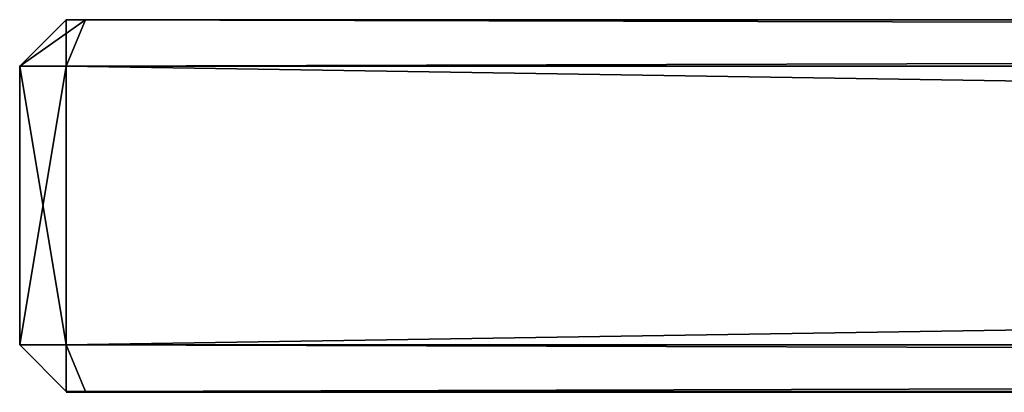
# Model space of a CAD drawing. Header units: millimetres. Extents: x -96 to 96, y -34 to 18.
# Tile 30 of 192: x -96 to -85.41, y 13.59 to 17.6. Entities that reach past the tile are written whole.
import ezdxf

# ---------------------------------------------------------------- set-up
doc = ezdxf.new("R2010")
doc.units = ezdxf.units.MM
doc.header["$LTSCALE"] = 65.185185
for name, color, linetype in [('709', 7, 'CONTINUOUS'), ('710', 7, 'CONTINUOUS'), ('714', 7, 'CONTINUOUS'), ('715', 7, 'CONTINUOUS'), ('716', 7, 'CONTINUOUS'), ('717', 7, 'CONTINUOUS'), ('720', 7, 'CONTINUOUS'), ('721', 7, 'CONTINUOUS'), ('722', 7, 'CONTINUOUS'), ('723', 7, 'CONTINUOUS'), ('724', 7, 'CONTINUOUS'), ('725', 7, 'CONTINUOUS'), ('726', 7, 'CONTINUOUS'), ('729', 7, 'CONTINUOUS'), ('730', 7, 'CONTINUOUS'), ('731', 7, 'CONTINUOUS'), ('736', 7, 'CONTINUOUS')]:
    doc.layers.add(name, color=color, linetype=linetype)

msp = doc.modelspace()

# ---------------------------------------------------------------- linework, layer by layer
at = {"layer": '709', "color": 253, "linetype": 'Continuous', "true_color": 0xb2b2b2}
for points in [[(-95.293, 17.6, -40), (-95.5, 17.6, -39.793), (-95.293, 17.6, 40), (-95.293, 17.6, -40)], [(-95.293, 17.6, 40), (-95.5, 17.6, -39.793), (-95.5, 17.6, 39.793), (-95.293, 17.6, 40)], [(-95.293, 17.6, -40), (-95.293, 17.6, 40), (-37.5, 17.6, 16.5), (-95.293, 17.6, -40)], [(72, 17.6, -16.5), (-95.293, 17.6, -40), (-37.5, 17.6, -16.5), (72, 17.6, -16.5)], [(-37.5, 17.6, -16.5), (-95.293, 17.6, -40), (-37.5, 17.6, 16.5), (-37.5, 17.6, -16.5)], [(-95.293, 17.6, 40), (95.293, 17.6, 40), (-37.5, 17.6, 16.5), (-95.293, 17.6, 40)], [(95.293, 17.6, -40), (-95.293, 17.6, -40), (72, 17.6, -16.5), (95.293, 17.6, -40)]]:
    msp.add_3dface(points, dxfattribs=at)
at = {"layer": '710', "color": 253, "linetype": 'Continuous', "true_color": 0xb2b2b2}
for points in [[(95.5, 14.1, 40.5), (-95.5, 17.1, 40.5), (-95.5, 14.1, 40.5), (95.5, 14.1, 40.5)], [(95.5, 17.1, 40.5), (-95.5, 17.1, 40.5), (95.5, 14.1, 40.5), (95.5, 17.1, 40.5)]]:
    msp.add_3dface(points, dxfattribs=at)
at = {"layer": '714', "color": 253, "linetype": 'Continuous', "true_color": 0xb2b2b2}
for points in [[(95.5, 17.1, -40.5), (95.5, 14.1, -40.5), (-95.5, 14.1, -40.5), (95.5, 17.1, -40.5)], [(-95.5, 17.1, -40.5), (95.5, 17.1, -40.5), (-95.5, 14.1, -40.5), (-95.5, 17.1, -40.5)]]:
    msp.add_3dface(points, dxfattribs=at)
at = {"layer": '715', "color": 253, "linetype": 'Continuous', "true_color": 0xb2b2b2}
for points in [[(-95.5, 17.1, -40.5), (-95.5, 14.1, -40.5), (-96, 17.1, -40), (-95.5, 17.1, -40.5)], [(-96, 17.1, -40), (-95.5, 14.1, -40.5), (-96, 14.1, -40), (-96, 17.1, -40)]]:
    msp.add_3dface(points, dxfattribs=at)
at = {"layer": '716', "color": 253, "linetype": 'Continuous', "true_color": 0xb2b2b2}
for points in [[(-96, 17.1, 40), (-96, 17.1, -40), (-96, 14.1, 40), (-96, 17.1, 40)], [(-96, 17.1, -40), (-96, 14.1, -40), (-96, 14.1, 40), (-96, 17.1, -40)]]:
    msp.add_3dface(points, dxfattribs=at)
at = {"layer": '717', "color": 253, "linetype": 'Continuous', "true_color": 0xb2b2b2}
for points in [[(-95.5, 17.1, 40.5), (-96, 17.1, 40), (-96, 14.1, 40), (-95.5, 17.1, 40.5)], [(-95.5, 14.1, 40.5), (-95.5, 17.1, 40.5), (-96, 14.1, 40), (-95.5, 14.1, 40.5)]]:
    msp.add_3dface(points, dxfattribs=at)
at = {"layer": '720', "color": 253, "linetype": 'Continuous', "true_color": 0xb2b2b2}
for points in [[(95.293, 17.6, -40), (95.5, 17.1, -40.5), (-95.5, 17.1, -40.5), (95.293, 17.6, -40)], [(-95.293, 17.6, -40), (95.293, 17.6, -40), (-95.5, 17.1, -40.5), (-95.293, 17.6, -40)]]:
    msp.add_3dface(points, dxfattribs=at)
at = {"layer": '721', "color": 253, "linetype": 'Continuous', "true_color": 0xb2b2b2}
for points in [[(-95.5, 17.6, -39.793), (-95.5, 17.1, -40.5), (-96, 17.1, -40), (-95.5, 17.6, -39.793)], [(-95.5, 17.6, -39.793), (-95.293, 17.6, -40), (-95.5, 17.1, -40.5), (-95.5, 17.6, -39.793)]]:
    msp.add_3dface(points, dxfattribs=at)
at = {"layer": '722', "color": 253, "linetype": 'Continuous', "true_color": 0xb2b2b2}
for points in [[(-95.5, 17.6, 39.793), (-95.5, 17.6, -39.793), (-96, 17.1, 40), (-95.5, 17.6, 39.793)], [(-95.5, 17.6, -39.793), (-96, 17.1, -40), (-96, 17.1, 40), (-95.5, 17.6, -39.793)]]:
    msp.add_3dface(points, dxfattribs=at)
at = {"layer": '723', "color": 253, "linetype": 'Continuous', "true_color": 0xb2b2b2}
for points in [[(-95.5, 14.1, -40.5), (95.5, 14.1, -40.5), (-95.293, 13.6, -40), (-95.5, 14.1, -40.5)], [(-95.293, 13.6, -40), (95.5, 14.1, -40.5), (95.293, 13.6, -40), (-95.293, 13.6, -40)]]:
    msp.add_3dface(points, dxfattribs=at)
at = {"layer": '724', "color": 253, "linetype": 'Continuous', "true_color": 0xb2b2b2}
for points in [[(-95.5, 13.6, 39.793), (-96, 14.1, -40), (-95.5, 13.6, -39.793), (-95.5, 13.6, 39.793)], [(-96, 14.1, 40), (-96, 14.1, -40), (-95.5, 13.6, 39.793), (-96, 14.1, 40)]]:
    msp.add_3dface(points, dxfattribs=at)
at = {"layer": '725', "color": 253, "linetype": 'Continuous', "true_color": 0xb2b2b2}
for points in [[(-95.293, 17.6, 40), (-95.5, 17.6, 39.793), (-96, 17.1, 40), (-95.293, 17.6, 40)], [(-95.5, 17.1, 40.5), (-95.293, 17.6, 40), (-96, 17.1, 40), (-95.5, 17.1, 40.5)]]:
    msp.add_3dface(points, dxfattribs=at)
at = {"layer": '726', "color": 253, "linetype": 'Continuous', "true_color": 0xb2b2b2}
for points in [[(-95.293, 17.6, 40), (-95.5, 17.1, 40.5), (95.5, 17.1, 40.5), (-95.293, 17.6, 40)], [(95.293, 17.6, 40), (-95.293, 17.6, 40), (95.5, 17.1, 40.5), (95.293, 17.6, 40)]]:
    msp.add_3dface(points, dxfattribs=at)
at = {"layer": '729', "color": 253, "linetype": 'Continuous', "true_color": 0xb2b2b2}
for points in [[(-96, 14.1, -40), (-95.5, 14.1, -40.5), (-95.5, 13.6, -39.793), (-96, 14.1, -40)], [(-95.5, 14.1, -40.5), (-95.293, 13.6, -40), (-95.5, 13.6, -39.793), (-95.5, 14.1, -40.5)]]:
    msp.add_3dface(points, dxfattribs=at)
at = {"layer": '730', "color": 253, "linetype": 'Continuous', "true_color": 0xb2b2b2}
for points in [[(-95.5, 14.1, 40.5), (-96, 14.1, 40), (-95.5, 13.6, 39.793), (-95.5, 14.1, 40.5)], [(-95.5, 14.1, 40.5), (-95.5, 13.6, 39.793), (-95.293, 13.6, 40), (-95.5, 14.1, 40.5)]]:
    msp.add_3dface(points, dxfattribs=at)
at = {"layer": '731', "color": 253, "linetype": 'Continuous', "true_color": 0xb2b2b2}
for points in [[(-95.5, 14.1, 40.5), (-95.293, 13.6, 40), (95.293, 13.6, 40), (-95.5, 14.1, 40.5)], [(95.5, 14.1, 40.5), (-95.5, 14.1, 40.5), (95.293, 13.6, 40), (95.5, 14.1, 40.5)]]:
    msp.add_3dface(points, dxfattribs=at)
at = {"layer": '736', "color": 7, "linetype": 'Continuous'}
for points in [[(-95.5, 13.59, 39.793), (-95.293, 13.59, -40), (-95.293, 13.59, 40), (-95.5, 13.59, 39.793)], [(-95.5, 13.59, -39.793), (-95.293, 13.59, -40), (-95.5, 13.59, 39.793), (-95.5, 13.59, -39.793)], [(-95.293, 13.59, -40), (-37.5, 13.59, -16.5), (-95.293, 13.59, 40), (-95.293, 13.59, -40)], [(-37.5, 13.59, -16.5), (-37.5, 13.59, 16.5), (-95.293, 13.59, 40), (-37.5, 13.59, -16.5)], [(-95.293, 13.59, 40), (72, 13.59, 16.5), (90.75, 13.59, 14.038), (-95.293, 13.59, 40)], [(-37.5, 13.59, 16.5), (72, 13.59, 16.5), (-95.293, 13.59, 40), (-37.5, 13.59, 16.5)], [(95.293, 13.59, 40), (-95.293, 13.59, 40), (90.75, 13.59, 14.038), (95.293, 13.59, 40)], [(-37.5, 13.59, -16.5), (-95.293, 13.59, -40), (95.293, 13.59, -40), (-37.5, 13.59, -16.5)]]:
    msp.add_3dface(points, dxfattribs=at)

doc.saveas('drawing.dxf')
